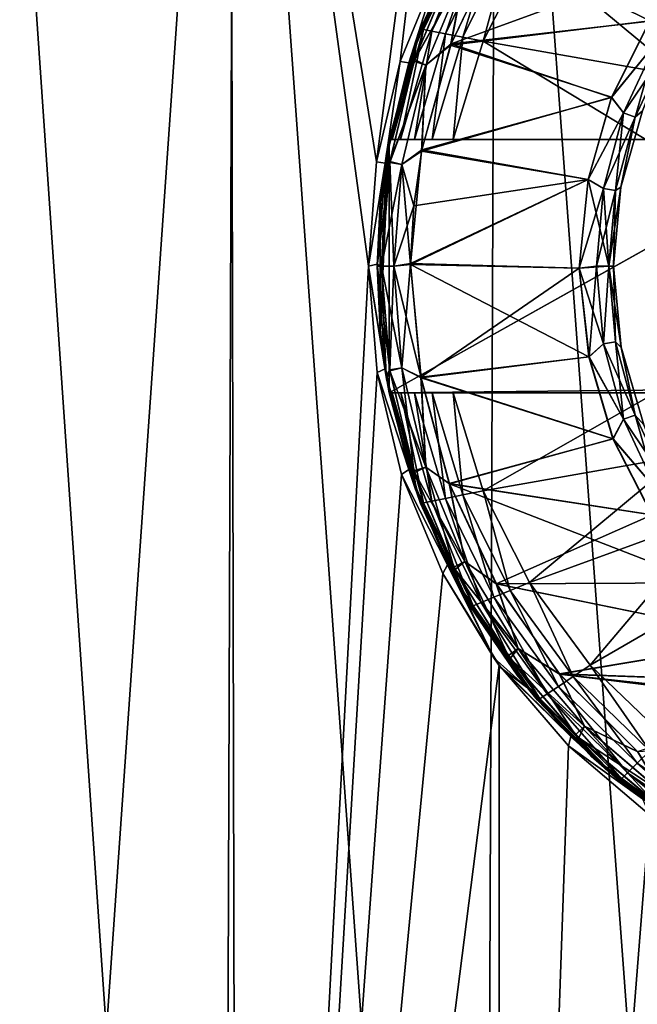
# Model space of a CAD drawing. Header units: metres. Extents: x -106 to 264, y -111 to 81.
# Tile 66 of 256: x -82.57 to -78.91, y 59.23 to 65.06. Entities that reach past the tile are written whole.
import ezdxf

# ---------------------------------------------------------------- set-up
doc = ezdxf.new("R2010")
doc.units = ezdxf.units.M
doc.layers.add('solid_20422013', color=7, linetype='CONTINUOUS')

msp = doc.modelspace()

# ---------------------------------------------------------------- linework, layer by layer
at = {"layer": 'solid_20422013'}
for points in [[(-82.836494, 49.099998, 11.351159), (-81.367577, 49.099998, 12.054324), (-82.777916, 69.599998, 11.383363)], [(-82.748734, 49.099998, -11.39971), (-82.814934, 69.599998, -11.362849), (-81.31881, 69.599998, -12.071612)], [(-81.367577, 49.099998, 12.054324), (-81.295448, 69.599998, 12.081467), (-82.777916, 69.599998, 11.383363)], [(-81.274429, 49.099998, -12.09152), (-82.748734, 49.099998, -11.39971), (-81.31881, 69.599998, -12.071612)], [(-81.367577, 49.099998, 12.054324), (-79.822266, 49.099998, 12.568316), (-81.295448, 69.599998, 12.081467)], [(-80.452576, 64.216606, -12.384554), (-81.31881, 69.599998, -12.071612), (-79.754044, 69.599998, -12.586223)], [(-80.5, 63.599998, -12.369317), (-81.274429, 49.099998, -12.09152), (-81.31881, 69.599998, -12.071612)], [(-80.452576, 64.216606, -12.384554), (-80.5, 63.599998, -12.369317), (-81.31881, 69.599998, -12.071612)], [(-79.822266, 49.099998, 12.568316), (-79.742737, 69.599998, 12.589034), (-81.295448, 69.599998, 12.081467)], [(-80.312241, 64.811119, -12.428468), (-80.452576, 64.216606, -12.384554), (-79.754044, 69.599998, -12.586223)], [(-80.073891, 65.39241, -12.499092), (-80.312241, 64.811119, -12.428468), (-79.754044, 69.599998, -12.586223)], [(-79.822266, 49.099998, 12.568316), (-78.224815, 49.099998, 12.88507), (-79.742737, 69.599998, 12.589034)], [(-78.224815, 49.099998, 12.88507), (-78.148247, 69.599998, 12.89344), (-79.742737, 69.599998, 12.589034)], [(-80.174843, 65.001083, -12.181459), (-80.191895, 65.004425, -12.051724), (-79.896095, 65.61718, -12.051724)], [(-79.896095, 65.61718, -12.051724), (-80.191895, 65.004425, -12.051724), (-79.96006, 65.505386, -10.9)], [(-79.880089, 65.610603, -12.181459), (-80.174843, 65.001083, -12.181459), (-79.896095, 65.61718, -12.051724)], [(-80.124817, 64.991158, -12.302423), (-80.174843, 65.001083, -12.181459), (-79.880089, 65.610603, -12.181459)], [(-79.83313, 65.591202, -12.302423), (-80.124817, 64.991158, -12.302423), (-79.880089, 65.610603, -12.181459)], [(-80.045197, 64.975403, -12.406178), (-80.124817, 64.991158, -12.302423), (-79.83313, 65.591202, -12.302423)], [(-79.7584, 65.560349, -12.406178), (-80.045197, 64.975403, -12.406178), (-79.83313, 65.591202, -12.302423)], [(-79.93737, 65.546013, -8.5), (-80.216805, 64.937111, -8.5), (-80.03215, 65.368164, -8)], [(-79.988266, 65.395424, -8.6), (-80.216805, 64.937111, -8.5), (-79.93737, 65.546013, -8.5)], [(-79.7584, 65.560349, -12.406178), (-79.941483, 64.95462, -12.485606), (-80.045197, 64.975403, -12.406178)], [(-79.7584, 65.560349, -12.406178), (-79.661102, 65.519958, -12.485606), (-79.941483, 64.95462, -12.485606)], [(-79.941483, 64.95462, -12.485606), (-79.661102, 65.519958, -12.485606), (-79.821037, 64.93087, -12.535121)], [(-79.661102, 65.519958, -12.485606), (-79.548096, 65.473396, -12.535121), (-79.821037, 64.93087, -12.535121)], [(-80.191895, 65.004425, -12.051724), (-80.226959, 64.908531, -10.9), (-79.96006, 65.505386, -10.9)], [(-79.995651, 65.381119, -10.800091), (-79.96006, 65.505386, -10.9), (-80.226959, 64.908531, -10.9)], [(-79.732773, 65.49839, -8.7), (-80.014679, 64.907455, -8.7), (-79.930298, 65.347824, -8.673258)], [(-78.834831, 65.051056, -8.7), (-80.014679, 64.907455, -8.7), (-79.732773, 65.49839, -8.7)], [(-79.930374, 65.347862, -10.726795), (-80.011703, 64.915428, -10.7), (-79.728714, 65.505508, -10.7)], [(-79.728714, 65.505508, -10.7), (-80.011703, 64.915428, -10.7), (-78.528366, 65.456467, -10.7)], [(-80.011703, 64.915428, -10.7), (-78.835037, 65.050751, -10.7), (-78.528366, 65.456467, -10.7)], [(-78.64386, 64.724815, -12.789077), (-79.821037, 64.93087, -12.535121), (-79.548096, 65.473396, -12.535121)], [(-78.528015, 65.456848, -8.7), (-78.834831, 65.051056, -8.7), (-79.732773, 65.49839, -8.7)], [(-78.42659, 65.066154, -12.789077), (-78.64386, 64.724815, -12.789077), (-79.548096, 65.473396, -12.535121)], [(-80.26236, 64.802971, -8), (-80.312241, 64.811119, -12.428468), (-80.073891, 65.39241, -12.499092)], [(-80.03215, 65.368164, -8), (-80.26236, 64.802971, -8), (-80.073891, 65.39241, -12.499092)], [(-79.988266, 65.395424, -8.6), (-80.227859, 64.822533, -8.6), (-80.216805, 64.937111, -8.5)], [(-79.930298, 65.347824, -8.673258), (-80.227859, 64.822533, -8.6), (-79.988266, 65.395424, -8.6)], [(-80.216805, 64.937111, -8.5), (-80.26236, 64.802971, -8), (-80.03215, 65.368164, -8)], [(-80.231239, 64.812355, -10.800091), (-79.995651, 65.381119, -10.800091), (-80.226959, 64.908531, -10.9)], [(-80.231239, 64.812355, -10.800091), (-79.930374, 65.347862, -10.726795), (-79.995651, 65.381119, -10.800091)], [(-80.231239, 64.812355, -10.800091), (-80.161568, 64.789719, -10.726795), (-79.930374, 65.347862, -10.726795)], [(-79.930298, 65.347824, -8.673258), (-80.161484, 64.789688, -8.673258), (-80.227859, 64.822533, -8.6)], [(-79.930374, 65.347862, -10.726795), (-80.161568, 64.789719, -10.726795), (-80.011703, 64.915428, -10.7)], [(-80.014679, 64.907455, -8.7), (-80.161484, 64.789688, -8.673258), (-79.930298, 65.347824, -8.673258)], [(-78.834831, 65.051056, -8.7), (-79.061859, 64.599167, -8.7), (-80.014679, 64.907455, -8.7)], [(-80.011703, 64.915428, -10.7), (-79.061966, 64.598892, -10.7), (-78.835037, 65.050751, -10.7)], [(-78.794968, 64.925003, -10.673205), (-78.835037, 65.050751, -10.7), (-79.061966, 64.598892, -10.7)], [(-78.795044, 64.925049, -8.726743), (-79.061859, 64.599167, -8.7), (-78.834831, 65.051056, -8.7)], [(-80.359955, 64.349998, -12.18362), (-80.378143, 64.349998, -12.051724), (-80.191895, 65.004425, -12.051724)], [(-80.191895, 65.004425, -12.051724), (-80.378143, 64.349998, -12.051724), (-80.226959, 64.908531, -10.9)], [(-80.174843, 65.001083, -12.181459), (-80.359955, 64.349998, -12.18362), (-80.191895, 65.004425, -12.051724)], [(-80.31041, 64.349998, -12.300368), (-80.359955, 64.349998, -12.18362), (-80.174843, 65.001083, -12.181459)], [(-80.124817, 64.991158, -12.302423), (-80.31041, 64.349998, -12.300368), (-80.174843, 65.001083, -12.181459)], [(-80.228249, 64.349998, -12.405633), (-80.31041, 64.349998, -12.300368), (-80.124817, 64.991158, -12.302423)], [(-80.045197, 64.975403, -12.406178), (-80.228249, 64.349998, -12.405633), (-80.124817, 64.991158, -12.302423)], [(-80.216805, 64.937111, -8.5), (-80.39003, 64.285698, -8.5), (-80.26236, 64.802971, -8)], [(-80.227859, 64.822533, -8.6), (-80.39003, 64.285698, -8.5), (-80.216805, 64.937111, -8.5)], [(-80.045197, 64.975403, -12.406178), (-80.12352, 64.349998, -12.484157), (-80.228249, 64.349998, -12.405633)], [(-80.045197, 64.975403, -12.406178), (-79.941483, 64.95462, -12.485606), (-80.12352, 64.349998, -12.484157)], [(-80.12352, 64.349998, -12.484157), (-79.941483, 64.95462, -12.485606), (-79.998283, 64.349998, -12.535121)], [(-79.941483, 64.95462, -12.485606), (-79.821037, 64.93087, -12.535121), (-79.998283, 64.349998, -12.535121)], [(-78.857826, 64.349998, -12.779625), (-79.998283, 64.349998, -12.535121), (-79.821037, 64.93087, -12.535121)], [(-78.64386, 64.724815, -12.789077), (-78.857826, 64.349998, -12.779625), (-79.821037, 64.93087, -12.535121)], [(-78.990189, 64.506355, -10.673205), (-78.794968, 64.925003, -10.673205), (-79.061966, 64.598892, -10.7)], [(-78.795044, 64.925049, -8.726743), (-78.990273, 64.506386, -8.726743), (-79.061859, 64.599167, -8.7)], [(-78.921394, 64.481316, -8.8), (-78.990273, 64.506386, -8.726743), (-78.795044, 64.925049, -8.726743)], [(-78.990189, 64.506355, -10.673205), (-78.731522, 64.888374, -10.599909), (-78.794968, 64.925003, -10.673205)], [(-78.921394, 64.481316, -8.8), (-78.795044, 64.925049, -8.726743), (-78.731567, 64.888397, -8.8)], [(-80.378143, 64.349998, -11.5), (-80.393242, 64.267204, -10.9), (-80.226959, 64.908531, -10.9)], [(-80.231239, 64.812355, -10.800091), (-80.226959, 64.908531, -10.9), (-80.393242, 64.267204, -10.9)], [(-80.378143, 64.349998, -12.051724), (-80.378143, 64.349998, -11.5), (-80.226959, 64.908531, -10.9)], [(-80.014679, 64.907455, -8.7), (-80.185989, 64.280586, -8.7), (-80.161484, 64.789688, -8.673258)], [(-79.061859, 64.599167, -8.7), (-80.185989, 64.280586, -8.7), (-80.014679, 64.907455, -8.7)], [(-80.161568, 64.789719, -10.726795), (-80.184677, 64.287689, -10.7), (-80.011703, 64.915428, -10.7)], [(-80.011703, 64.915428, -10.7), (-80.184677, 64.287689, -10.7), (-79.061966, 64.598892, -10.7)], [(-78.990189, 64.506355, -10.673205), (-78.921349, 64.4813, -10.599909), (-78.731522, 64.888374, -10.599909)], [(-78.921394, 64.481316, -8.8), (-78.731567, 64.888397, -8.8), (-78.878754, 64.518715, -8.9)], [(-78.731522, 64.888374, -10.599909), (-78.921349, 64.4813, -10.599909), (-78.878799, 64.5186, -10.5)], [(-80.402817, 64.208702, -8), (-80.452576, 64.216606, -12.384554), (-80.312241, 64.811119, -12.428468)], [(-80.26236, 64.802971, -8), (-80.402817, 64.208702, -8), (-80.312241, 64.811119, -12.428468)], [(-80.374954, 64.21373, -10.800091), (-80.231239, 64.812355, -10.800091), (-80.393242, 64.267204, -10.9)], [(-80.227859, 64.822533, -8.6), (-80.374062, 64.219025, -8.6), (-80.39003, 64.285698, -8.5)], [(-80.374954, 64.21373, -10.800091), (-80.161568, 64.789719, -10.726795), (-80.231239, 64.812355, -10.800091)], [(-80.161484, 64.789688, -8.673258), (-80.374062, 64.219025, -8.6), (-80.227859, 64.822533, -8.6)], [(-80.39003, 64.285698, -8.5), (-80.402817, 64.208702, -8), (-80.26236, 64.802971, -8)], [(-80.374954, 64.21373, -10.800091), (-80.302597, 64.202271, -10.726795), (-80.161568, 64.789719, -10.726795)], [(-80.161484, 64.789688, -8.673258), (-80.302513, 64.202255, -8.673258), (-80.374062, 64.219025, -8.6)], [(-80.161568, 64.789719, -10.726795), (-80.302597, 64.202271, -10.726795), (-80.184677, 64.287689, -10.7)], [(-80.185989, 64.280586, -8.7), (-80.302513, 64.202255, -8.673258), (-80.161484, 64.789688, -8.673258)], [(-79.061859, 64.599167, -8.7), (-79.199516, 64.113426, -8.7), (-80.185989, 64.280586, -8.7)], [(-80.184677, 64.287689, -10.7), (-79.1996, 64.113045, -10.7), (-79.061966, 64.598892, -10.7)], [(-78.990189, 64.506355, -10.673205), (-79.061966, 64.598892, -10.7), (-79.1996, 64.113045, -10.7)], [(-78.990273, 64.506386, -8.726743), (-79.199516, 64.113426, -8.7), (-79.061859, 64.599167, -8.7)], [(-78.878799, 64.5186, -10.5), (-79.006836, 64.067207, -10.5), (-79.006821, 64.067268, -8.9)], [(-78.921349, 64.4813, -10.599909), (-79.006836, 64.067207, -10.5), (-78.878799, 64.5186, -10.5)], [(-78.921394, 64.481316, -8.8), (-78.878754, 64.518715, -8.9), (-79.006821, 64.067268, -8.9)], [(-78.878799, 64.5186, -10.5), (-79.006821, 64.067268, -8.9), (-78.878754, 64.518715, -8.9)], [(-79.109741, 64.060165, -10.673205), (-78.990189, 64.506355, -10.673205), (-79.1996, 64.113045, -10.7)], [(-78.990273, 64.506386, -8.726743), (-79.109833, 64.060181, -8.726743), (-79.199516, 64.113426, -8.7)], [(-79.037651, 64.047455, -8.8), (-79.109833, 64.060181, -8.726743), (-78.990273, 64.506386, -8.726743)], [(-79.109741, 64.060165, -10.673205), (-78.921349, 64.4813, -10.599909), (-78.990189, 64.506355, -10.673205)], [(-79.109741, 64.060165, -10.673205), (-79.037598, 64.047447, -10.599909), (-78.921349, 64.4813, -10.599909)], [(-79.037651, 64.047455, -8.8), (-78.990273, 64.506386, -8.726743), (-78.921394, 64.481316, -8.8)], [(-79.037651, 64.047455, -8.8), (-78.921394, 64.481316, -8.8), (-79.006821, 64.067268, -8.9)], [(-78.921349, 64.4813, -10.599909), (-79.037598, 64.047447, -10.599909), (-79.006836, 64.067207, -10.5)], [(-80.431992, 63.223282, -11.5), (-80.378143, 64.349998, -11.5), (-80.378143, 62.849998, -11.5)], [(-80.431992, 63.223282, -11.5), (-80.431992, 63.976719, -11.5), (-80.378143, 64.349998, -11.5)], [(-80.378143, 64.349998, -11.5), (-80.431992, 63.976719, -11.5), (-80.393242, 64.267204, -10.9)], [(-77.75, 64.321686, -11.5), (-80.378143, 62.849998, -11.5), (-77.700958, 64.349998, -11.5)], [(-77.700958, 64.349998, -11.5), (-80.378143, 64.349998, -11.5), (-77.700958, 64.349998, -12.928216)], [(-78.281036, 64.349998, -12.865979), (-77.700958, 64.349998, -12.928216), (-80.378143, 64.349998, -11.5)], [(-78.281036, 64.349998, -12.865979), (-80.378143, 64.349998, -11.5), (-78.857826, 64.349998, -12.779625)], [(-80.228249, 64.349998, -12.405633), (-80.378143, 64.349998, -11.5), (-80.31041, 64.349998, -12.300368)], [(-80.31041, 64.349998, -12.300368), (-80.378143, 64.349998, -11.5), (-80.359955, 64.349998, -12.18362)], [(-80.228249, 64.349998, -12.405633), (-80.12352, 64.349998, -12.484157), (-80.378143, 64.349998, -11.5)], [(-78.857826, 64.349998, -12.779625), (-80.378143, 64.349998, -11.5), (-79.998283, 64.349998, -12.535121)], [(-80.12352, 64.349998, -12.484157), (-79.998283, 64.349998, -12.535121), (-80.378143, 64.349998, -11.5)], [(-77.700958, 64.349998, -11.5), (-80.378143, 62.849998, -11.5), (-80.378143, 64.349998, -11.5)], [(-80.359955, 64.349998, -12.18362), (-80.378143, 64.349998, -11.5), (-80.378143, 64.349998, -12.051724)], [(-80.39003, 64.285698, -8.5), (-80.449982, 63.610729, -8.5), (-80.402817, 64.208702, -8)], [(-80.423203, 63.599998, -8.6), (-80.449982, 63.610729, -8.5), (-80.39003, 64.285698, -8.5)], [(-80.374062, 64.219025, -8.6), (-80.423203, 63.599998, -8.6), (-80.39003, 64.285698, -8.5)], [(-77.75, 64.321686, -11.5), (-77.75, 62.878311, -11.5), (-80.378143, 62.849998, -11.5)], [(-80.302597, 64.202271, -10.726795), (-80.231796, 63.956985, -10.7), (-80.184677, 64.287689, -10.7)], [(-80.184677, 64.287689, -10.7), (-80.231796, 63.956985, -10.7), (-79.1996, 64.113045, -10.7)], [(-80.431992, 63.976719, -11.5), (-80.449997, 63.600002, -11.5), (-80.393242, 64.267204, -10.9)], [(-80.374954, 64.21373, -10.800091), (-80.393242, 64.267204, -10.9), (-80.449997, 63.599998, -10.9)], [(-80.449997, 63.600002, -11.5), (-80.449997, 63.599998, -10.9), (-80.393242, 64.267204, -10.9)], [(-80.185989, 64.280586, -8.7), (-80.251808, 63.610191, -8.7), (-80.302513, 64.202255, -8.673258)], [(-79.199516, 64.113426, -8.7), (-80.251808, 63.610191, -8.7), (-80.185989, 64.280586, -8.7)], [(-80.5, 63.599998, -8), (-80.5, 63.599998, -12.369317), (-80.452576, 64.216606, -12.384554)], [(-80.402817, 64.208702, -8), (-80.5, 63.599998, -8), (-80.452576, 64.216606, -12.384554)], [(-80.449982, 63.610729, -8.5), (-80.5, 63.599998, -8), (-80.402817, 64.208702, -8)], [(-80.374954, 64.21373, -10.800091), (-80.449997, 63.599998, -10.9), (-80.423256, 63.599998, -10.800091)], [(-80.374954, 64.21373, -10.800091), (-80.423256, 63.599998, -10.800091), (-80.302597, 64.202271, -10.726795)], [(-80.302597, 64.202271, -10.726795), (-80.423256, 63.599998, -10.800091), (-80.349998, 63.599998, -10.726795)], [(-80.374062, 64.219025, -8.6), (-80.349907, 63.599998, -8.673258), (-80.423203, 63.599998, -8.6)], [(-80.302513, 64.202255, -8.673258), (-80.349907, 63.599998, -8.673258), (-80.374062, 64.219025, -8.6)], [(-80.302597, 64.202271, -10.726795), (-80.349998, 63.599998, -10.726795), (-80.231796, 63.956985, -10.7)], [(-80.302513, 64.202255, -8.673258), (-80.251808, 63.610191, -8.7), (-80.349907, 63.599998, -8.673258)], [(-80.231796, 63.956985, -10.7), (-80.252663, 63.615059, -10.7), (-79.1996, 64.113045, -10.7)], [(-80.252663, 63.615059, -10.7), (-79.252525, 63.587372, -10.7), (-79.1996, 64.113045, -10.7)], [(-79.199516, 64.113426, -8.7), (-79.252411, 63.587955, -8.7), (-80.251808, 63.610191, -8.7)], [(-79.109741, 64.060165, -10.673205), (-79.1996, 64.113045, -10.7), (-79.252525, 63.587372, -10.7)], [(-79.076797, 63.599998, -8.8), (-79.252411, 63.587955, -8.7), (-79.199516, 64.113426, -8.7)], [(-79.109833, 64.060181, -8.726743), (-79.076797, 63.599998, -8.8), (-79.199516, 64.113426, -8.7)], [(-79.109741, 64.060165, -10.673205), (-79.252525, 63.587372, -10.7), (-79.150002, 63.599998, -10.673205)], [(-79.109741, 64.060165, -10.673205), (-79.150002, 63.599998, -10.673205), (-79.037598, 64.047447, -10.599909)], [(-79.037651, 64.047455, -8.8), (-79.076797, 63.599998, -8.8), (-79.109833, 64.060181, -8.726743)], [(-79.076744, 63.599998, -10.599909), (-79.050003, 63.599998, -10.5), (-79.006836, 64.067207, -10.5)], [(-79.037598, 64.047447, -10.599909), (-79.076744, 63.599998, -10.599909), (-79.006836, 64.067207, -10.5)], [(-79.037651, 64.047455, -8.8), (-79.006821, 64.067268, -8.9), (-79.050003, 63.599998, -8.9)], [(-79.050003, 63.599998, -10.5), (-79.050003, 63.599998, -8.9), (-79.006821, 64.067268, -8.9)], [(-79.006836, 64.067207, -10.5), (-79.050003, 63.599998, -10.5), (-79.006821, 64.067268, -8.9)], [(-79.037598, 64.047447, -10.599909), (-79.150002, 63.599998, -10.673205), (-79.076744, 63.599998, -10.599909)], [(-79.037651, 64.047455, -8.8), (-79.050003, 63.599998, -8.9), (-79.076797, 63.599998, -8.8)], [(-80.431992, 63.223282, -11.5), (-80.449997, 63.600002, -11.5), (-80.431992, 63.976719, -11.5)], [(-80.349998, 63.599998, -10.726795), (-80.252663, 63.615059, -10.7), (-80.231796, 63.956985, -10.7)], [(-80.5, 63.599998, -12.369317), (-80.449707, 62.969997, -12.385468), (-81.274429, 49.099998, -12.09152)], [(-80.393181, 62.932419, -8.5), (-80.5, 63.599998, -8), (-80.449982, 63.610729, -8.5)], [(-80.402817, 62.991302, -8), (-80.449707, 62.969997, -12.385468), (-80.5, 63.599998, -12.369317)], [(-80.5, 63.599998, -8), (-80.402817, 62.991302, -8), (-80.5, 63.599998, -12.369317)], [(-80.393181, 62.932419, -8.5), (-80.402817, 62.991302, -8), (-80.5, 63.599998, -8)], [(-80.431992, 63.223282, -11.5), (-80.449997, 63.599998, -10.9), (-80.449997, 63.600002, -11.5)], [(-80.431992, 63.223282, -11.5), (-80.3964, 62.951496, -10.9), (-80.449997, 63.599998, -10.9)], [(-80.423256, 63.599998, -10.800091), (-80.449997, 63.599998, -10.9), (-80.3964, 62.951496, -10.9)], [(-80.374062, 62.980976, -8.6), (-80.393181, 62.932419, -8.5), (-80.449982, 63.610729, -8.5)], [(-80.374062, 62.980976, -8.6), (-80.449982, 63.610729, -8.5), (-80.423203, 63.599998, -8.6)], [(-80.374954, 62.986267, -10.800091), (-80.423256, 63.599998, -10.800091), (-80.3964, 62.951496, -10.9)], [(-80.423256, 63.599998, -10.800091), (-80.374954, 62.986267, -10.800091), (-80.349998, 63.599998, -10.726795)], [(-80.423203, 63.599998, -8.6), (-80.349907, 63.599998, -8.673258), (-80.302513, 62.997742, -8.673258)], [(-80.374062, 62.980976, -8.6), (-80.423203, 63.599998, -8.6), (-80.302513, 62.997742, -8.673258)], [(-80.374954, 62.986267, -10.800091), (-80.302597, 62.997726, -10.726795), (-80.349998, 63.599998, -10.726795)], [(-80.349998, 63.599998, -10.726795), (-80.302597, 62.997726, -10.726795), (-80.252663, 63.615059, -10.7)], [(-80.251808, 63.610191, -8.7), (-80.189644, 62.939514, -8.7), (-80.349907, 63.599998, -8.673258)], [(-80.189644, 62.939514, -8.7), (-80.302513, 62.997742, -8.673258), (-80.349907, 63.599998, -8.673258)], [(-80.302597, 62.997726, -10.726795), (-80.190063, 62.941841, -10.7), (-80.252663, 63.615059, -10.7)], [(-80.252663, 63.615059, -10.7), (-80.190063, 62.941841, -10.7), (-79.252525, 63.587372, -10.7)], [(-79.194939, 63.063042, -8.7), (-80.189644, 62.939514, -8.7), (-80.251808, 63.610191, -8.7)], [(-79.252411, 63.587955, -8.7), (-79.194939, 63.063042, -8.7), (-80.251808, 63.610191, -8.7)], [(-80.190063, 62.941841, -10.7), (-79.194756, 63.062134, -10.7), (-79.252525, 63.587372, -10.7)], [(-79.150002, 63.599998, -10.673205), (-79.252525, 63.587372, -10.7), (-79.194756, 63.062134, -10.7)], [(-79.076797, 63.599998, -8.8), (-79.109833, 63.139816, -8.726743), (-79.252411, 63.587955, -8.7)], [(-79.109833, 63.139816, -8.726743), (-79.194939, 63.063042, -8.7), (-79.252411, 63.587955, -8.7)], [(-79.109741, 63.139832, -10.673205), (-79.150002, 63.599998, -10.673205), (-79.194756, 63.062134, -10.7)], [(-79.150002, 63.599998, -10.673205), (-79.109741, 63.139832, -10.673205), (-79.076744, 63.599998, -10.599909)], [(-79.037651, 63.152546, -8.8), (-79.109833, 63.139816, -8.726743), (-79.076797, 63.599998, -8.8)], [(-79.109741, 63.139832, -10.673205), (-79.037598, 63.152554, -10.599909), (-79.076744, 63.599998, -10.599909)], [(-79.076797, 63.599998, -8.8), (-79.050003, 63.599998, -8.9), (-79.004356, 63.119678, -8.9)], [(-79.037651, 63.152546, -8.8), (-79.076797, 63.599998, -8.8), (-79.004356, 63.119678, -8.9)], [(-79.076744, 63.599998, -10.599909), (-79.037598, 63.152554, -10.599909), (-79.050003, 63.599998, -10.5)], [(-79.004242, 63.11911, -10.5), (-79.004356, 63.119678, -8.9), (-79.050003, 63.599998, -8.9)], [(-79.004242, 63.11911, -10.5), (-79.050003, 63.599998, -8.9), (-79.050003, 63.599998, -10.5)], [(-79.037598, 63.152554, -10.599909), (-79.004242, 63.11911, -10.5), (-79.050003, 63.599998, -10.5)], [(-80.431992, 63.223282, -11.5), (-80.378143, 62.849998, -11.5), (-80.3964, 62.951496, -10.9)], [(-79.109833, 63.139816, -8.726743), (-78.990273, 62.693615, -8.726743), (-79.194939, 63.063042, -8.7)], [(-78.990189, 62.693645, -10.673205), (-79.109741, 63.139832, -10.673205), (-79.194756, 63.062134, -10.7)], [(-78.921394, 62.718685, -8.8), (-79.109833, 63.139816, -8.726743), (-79.037651, 63.152546, -8.8)], [(-78.921394, 62.718685, -8.8), (-78.990273, 62.693615, -8.726743), (-79.109833, 63.139816, -8.726743)], [(-78.990189, 62.693645, -10.673205), (-79.037598, 63.152554, -10.599909), (-79.109741, 63.139832, -10.673205)], [(-78.921394, 62.718685, -8.8), (-79.037651, 63.152546, -8.8), (-79.004356, 63.119678, -8.9)], [(-79.037598, 63.152554, -10.599909), (-78.921349, 62.7187, -10.599909), (-79.004242, 63.11911, -10.5)], [(-78.990189, 62.693645, -10.673205), (-78.921349, 62.7187, -10.599909), (-79.037598, 63.152554, -10.599909)], [(-78.921394, 62.718685, -8.8), (-79.004356, 63.119678, -8.9), (-78.870872, 62.661144, -8.9)], [(-79.004242, 63.11911, -10.5), (-78.870872, 62.661144, -8.9), (-79.004356, 63.119678, -8.9)], [(-79.004242, 63.11911, -10.5), (-78.870537, 62.660294, -10.5), (-78.870872, 62.661144, -8.9)], [(-78.921349, 62.7187, -10.599909), (-78.870537, 62.660294, -10.5), (-79.004242, 63.11911, -10.5)], [(-80.190063, 62.941841, -10.7), (-79.052643, 62.577518, -10.7), (-79.194756, 63.062134, -10.7)], [(-79.194939, 63.063042, -8.7), (-79.05307, 62.578579, -8.7), (-80.189644, 62.939514, -8.7)], [(-78.990273, 62.693615, -8.726743), (-79.05307, 62.578579, -8.7), (-79.194939, 63.063042, -8.7)], [(-78.990189, 62.693645, -10.673205), (-79.194756, 63.062134, -10.7), (-79.052643, 62.577518, -10.7)], [(-80.449707, 62.969997, -12.385468), (-80.30497, 62.366219, -12.430696), (-81.274429, 49.099998, -12.09152)], [(-80.402817, 62.991302, -8), (-80.26236, 62.39703, -8), (-80.449707, 62.969997, -12.385468)], [(-80.26236, 62.39703, -8), (-80.30497, 62.366219, -12.430696), (-80.449707, 62.969997, -12.385468)], [(-80.393181, 62.932419, -8.5), (-80.26236, 62.39703, -8), (-80.402817, 62.991302, -8)], [(-80.231239, 62.387646, -10.800091), (-80.374954, 62.986267, -10.800091), (-80.3964, 62.951496, -10.9)], [(-80.378143, 62.849998, -11.5), (-80.237061, 62.320595, -10.9), (-80.3964, 62.951496, -10.9)], [(-80.231239, 62.387646, -10.800091), (-80.3964, 62.951496, -10.9), (-80.237061, 62.320595, -10.9)], [(-80.227859, 62.377464, -8.6), (-80.393181, 62.932419, -8.5), (-80.374062, 62.980976, -8.6)], [(-80.231239, 62.387646, -10.800091), (-80.302597, 62.997726, -10.726795), (-80.374954, 62.986267, -10.800091)], [(-80.374062, 62.980976, -8.6), (-80.302513, 62.997742, -8.673258), (-80.161484, 62.410313, -8.673258)], [(-80.227859, 62.377464, -8.6), (-80.374062, 62.980976, -8.6), (-80.161484, 62.410313, -8.673258)], [(-80.231239, 62.387646, -10.800091), (-80.161568, 62.410286, -10.726795), (-80.302597, 62.997726, -10.726795)], [(-80.302597, 62.997726, -10.726795), (-80.161568, 62.410286, -10.726795), (-80.190063, 62.941841, -10.7)], [(-80.189644, 62.939514, -8.7), (-80.161484, 62.410313, -8.673258), (-80.302513, 62.997742, -8.673258)], [(-80.393181, 62.932419, -8.5), (-80.22197, 62.277325, -8.5), (-80.26236, 62.39703, -8)], [(-80.227859, 62.377464, -8.6), (-80.22197, 62.277325, -8.5), (-80.393181, 62.932419, -8.5)], [(-80.161568, 62.410286, -10.726795), (-80.02211, 62.312691, -10.7), (-80.190063, 62.941841, -10.7)], [(-80.190063, 62.941841, -10.7), (-80.02211, 62.312691, -10.7), (-79.052643, 62.577518, -10.7)], [(-80.189644, 62.939514, -8.7), (-80.021767, 62.311768, -8.7), (-80.161484, 62.410313, -8.673258)], [(-79.05307, 62.578579, -8.7), (-80.021767, 62.311768, -8.7), (-80.189644, 62.939514, -8.7)], [(-77.75, 62.878311, -11.5), (-77.700958, 62.849998, -11.5), (-80.378143, 62.849998, -11.5)], [(-80.35981, 62.849998, -12.183582), (-80.378143, 62.849998, -12.051724), (-77.700958, 62.849998, -11.5)], [(-80.35981, 62.849998, -12.183582), (-80.191895, 62.195572, -12.051724), (-80.378143, 62.849998, -12.051724)], [(-80.378143, 62.849998, -11.5), (-80.378143, 62.849998, -12.051724), (-80.191895, 62.195572, -12.051724)], [(-77.700958, 62.849998, -11.5), (-80.378143, 62.849998, -12.051724), (-80.378143, 62.849998, -11.5)], [(-80.378143, 62.849998, -11.5), (-80.191895, 62.195572, -12.051724), (-80.237061, 62.320595, -10.9)], [(-80.174843, 62.198906, -12.181459), (-80.35981, 62.849998, -12.183582), (-80.309685, 62.849998, -12.30177)], [(-80.309685, 62.849998, -12.30177), (-80.35981, 62.849998, -12.183582), (-77.700958, 62.849998, -11.5)], [(-80.174843, 62.198906, -12.181459), (-80.191895, 62.195572, -12.051724), (-80.35981, 62.849998, -12.183582)], [(-80.124832, 62.20887, -12.302423), (-80.174843, 62.198906, -12.181459), (-80.309685, 62.849998, -12.30177)], [(-80.227394, 62.849998, -12.406576), (-80.309685, 62.849998, -12.30177), (-77.700958, 62.849998, -11.5)], [(-80.124832, 62.20887, -12.302423), (-80.309685, 62.849998, -12.30177), (-80.227394, 62.849998, -12.406576)], [(-80.045204, 62.224613, -12.406178), (-80.124832, 62.20887, -12.302423), (-80.227394, 62.849998, -12.406576)], [(-80.045204, 62.224613, -12.406178), (-80.227394, 62.849998, -12.406576), (-80.123459, 62.849998, -12.484083)], [(-80.123459, 62.849998, -12.484083), (-80.227394, 62.849998, -12.406576), (-77.700958, 62.849998, -11.5)], [(-80.045204, 62.224613, -12.406178), (-80.123459, 62.849998, -12.484083), (-79.941475, 62.245358, -12.485606)], [(-79.941475, 62.245358, -12.485606), (-80.123459, 62.849998, -12.484083), (-79.998283, 62.849998, -12.535121)], [(-79.998283, 62.849998, -12.535121), (-80.123459, 62.849998, -12.484083), (-77.700958, 62.849998, -11.5)], [(-79.941475, 62.245358, -12.485606), (-79.998283, 62.849998, -12.535121), (-79.821037, 62.269127, -12.535121)], [(-79.821037, 62.269127, -12.535121), (-79.998283, 62.849998, -12.535121), (-78.801323, 62.849998, -12.789224)], [(-78.801323, 62.849998, -12.789224), (-79.998283, 62.849998, -12.535121), (-77.700958, 62.849998, -11.5)], [(-78.645103, 62.477554, -12.789077), (-79.821037, 62.269127, -12.535121), (-78.801323, 62.849998, -12.789224)], [(-78.731567, 62.311604, -8.8), (-78.990273, 62.693615, -8.726743), (-78.921394, 62.718685, -8.8)], [(-78.794968, 62.275002, -10.673205), (-78.921349, 62.7187, -10.599909), (-78.990189, 62.693645, -10.673205)], [(-78.731567, 62.311604, -8.8), (-78.921394, 62.718685, -8.8), (-78.870872, 62.661144, -8.9)], [(-78.921349, 62.7187, -10.599909), (-78.731522, 62.31163, -10.599909), (-78.870537, 62.660294, -10.5)], [(-78.794968, 62.275002, -10.673205), (-78.731522, 62.31163, -10.599909), (-78.921349, 62.7187, -10.599909)], [(-78.990273, 62.693615, -8.726743), (-78.795044, 62.274956, -8.726743), (-79.05307, 62.578579, -8.7)], [(-78.794968, 62.275002, -10.673205), (-78.990189, 62.693645, -10.673205), (-79.052643, 62.577518, -10.7)], [(-78.731567, 62.311604, -8.8), (-78.795044, 62.274956, -8.726743), (-78.990273, 62.693615, -8.726743)], [(-80.02211, 62.312691, -10.7), (-78.821518, 62.127724, -10.7), (-79.052643, 62.577518, -10.7)], [(-79.05307, 62.578579, -8.7), (-78.822144, 62.128738, -8.7), (-80.021767, 62.311768, -8.7)], [(-78.795044, 62.274956, -8.726743), (-78.822144, 62.128738, -8.7), (-79.05307, 62.578579, -8.7)], [(-78.794968, 62.275002, -10.673205), (-79.052643, 62.577518, -10.7), (-78.821518, 62.127724, -10.7)], [(-78.645103, 62.477554, -12.789077), (-79.548096, 61.726604, -12.535121), (-79.821037, 62.269127, -12.535121)], [(-78.645103, 62.477554, -12.789077), (-78.427956, 62.135647, -12.789077), (-79.548096, 61.726604, -12.535121)], [(-80.30497, 62.366219, -12.430696), (-80.059875, 61.779945, -12.503091), (-81.274429, 49.099998, -12.09152)], [(-80.26236, 62.39703, -8), (-80.03215, 61.831841, -8), (-80.30497, 62.366219, -12.430696)], [(-80.03215, 61.831841, -8), (-80.059875, 61.779945, -12.503091), (-80.30497, 62.366219, -12.430696)], [(-80.22197, 62.277325, -8.5), (-80.03215, 61.831841, -8), (-80.26236, 62.39703, -8)], [(-79.995651, 61.818878, -10.800091), (-80.231239, 62.387646, -10.800091), (-80.237061, 62.320595, -10.9)], [(-79.995651, 61.818878, -10.800091), (-80.161568, 62.410286, -10.726795), (-80.231239, 62.387646, -10.800091)], [(-80.227859, 62.377464, -8.6), (-80.161484, 62.410313, -8.673258), (-79.930298, 61.852177, -8.673258)], [(-79.988266, 61.804577, -8.6), (-80.22197, 62.277325, -8.5), (-80.227859, 62.377464, -8.6)], [(-79.988266, 61.804577, -8.6), (-80.227859, 62.377464, -8.6), (-79.930298, 61.852177, -8.673258)], [(-79.995651, 61.818878, -10.800091), (-79.930374, 61.852135, -10.726795), (-80.161568, 62.410286, -10.726795)], [(-80.161568, 62.410286, -10.726795), (-79.930374, 61.852135, -10.726795), (-80.02211, 62.312691, -10.7)], [(-80.021767, 62.311768, -8.7), (-79.930298, 61.852177, -8.673258), (-80.161484, 62.410313, -8.673258)], [(-80.191895, 62.195572, -12.051724), (-79.976303, 61.724411, -10.9), (-80.237061, 62.320595, -10.9)], [(-79.995651, 61.818878, -10.800091), (-80.237061, 62.320595, -10.9), (-79.976303, 61.724411, -10.9)], [(-79.930374, 61.852135, -10.726795), (-79.743813, 61.720322, -10.7), (-80.02211, 62.312691, -10.7)], [(-80.02211, 62.312691, -10.7), (-79.743813, 61.720322, -10.7), (-78.821518, 62.127724, -10.7)], [(-80.021767, 62.311768, -8.7), (-79.743126, 61.719349, -8.7), (-79.930298, 61.852177, -8.673258)], [(-78.511856, 61.725651, -8.7), (-79.743126, 61.719349, -8.7), (-80.021767, 62.311768, -8.7)], [(-78.822144, 62.128738, -8.7), (-78.511856, 61.725651, -8.7), (-80.021767, 62.311768, -8.7)], [(-80.22197, 62.277325, -8.5), (-79.943398, 61.664665, -8.5), (-80.03215, 61.831841, -8)], [(-79.988266, 61.804577, -8.6), (-79.943398, 61.664665, -8.5), (-80.22197, 62.277325, -8.5)], [(-80.045204, 62.224613, -12.406178), (-79.941475, 62.245358, -12.485606), (-79.758408, 61.639664, -12.406178)], [(-79.661095, 61.680027, -12.485606), (-79.941475, 62.245358, -12.485606), (-79.821037, 62.269127, -12.535121)], [(-79.758408, 61.639664, -12.406178), (-79.941475, 62.245358, -12.485606), (-79.661095, 61.680027, -12.485606)], [(-79.661095, 61.680027, -12.485606), (-79.821037, 62.269127, -12.535121), (-79.548096, 61.726604, -12.535121)], [(-80.174843, 62.198906, -12.181459), (-79.896095, 61.582821, -12.051724), (-80.191895, 62.195572, -12.051724)], [(-80.191895, 62.195572, -12.051724), (-79.896095, 61.582821, -12.051724), (-79.976303, 61.724411, -10.9)], [(-80.124832, 62.20887, -12.302423), (-79.880081, 61.589394, -12.181459), (-80.174843, 62.198906, -12.181459)], [(-80.174843, 62.198906, -12.181459), (-79.880081, 61.589394, -12.181459), (-79.896095, 61.582821, -12.051724)], [(-80.045204, 62.224613, -12.406178), (-79.833153, 61.608829, -12.302423), (-80.124832, 62.20887, -12.302423)], [(-80.124832, 62.20887, -12.302423), (-79.833153, 61.608829, -12.302423), (-79.880081, 61.589394, -12.181459)], [(-80.045204, 62.224613, -12.406178), (-79.758408, 61.639664, -12.406178), (-79.833153, 61.608829, -12.302423)], [(-79.743813, 61.720322, -10.7), (-78.511078, 61.724823, -10.7), (-78.821518, 62.127724, -10.7)], [(-78.427956, 62.135647, -12.789077), (-79.187325, 61.23806, -12.535121), (-79.548096, 61.726604, -12.535121)], [(-78.427956, 62.135647, -12.789077), (-78.156853, 61.834724, -12.789077), (-79.187325, 61.23806, -12.535121)], [(-79.673981, 61.293968, -10.800091), (-79.930374, 61.852135, -10.726795), (-79.995651, 61.818878, -10.800091)], [(-79.988266, 61.804577, -8.6), (-79.930298, 61.852177, -8.673258), (-79.614639, 61.337082, -8.673258)], [(-79.673981, 61.293968, -10.800091), (-79.614716, 61.337029, -10.726795), (-79.930374, 61.852135, -10.726795)], [(-79.930374, 61.852135, -10.726795), (-79.614716, 61.337029, -10.726795), (-79.743813, 61.720322, -10.7)], [(-79.743126, 61.719349, -8.7), (-79.614639, 61.337082, -8.673258), (-79.930298, 61.852177, -8.673258)], [(-78.156853, 61.834724, -12.789077), (-78.74913, 60.81757, -12.535121), (-79.187325, 61.23806, -12.535121)], [(-80.059875, 61.779945, -12.503091), (-79.727661, 61.237335, -12.592942), (-81.274429, 49.099998, -12.09152)], [(-80.03215, 61.831841, -8), (-79.758873, 61.280571, -8), (-80.059875, 61.779945, -12.503091)], [(-79.718094, 61.224316, -8), (-79.727661, 61.237335, -12.592942), (-80.059875, 61.779945, -12.503091)], [(-79.758873, 61.280571, -8), (-79.718094, 61.224316, -8), (-80.059875, 61.779945, -12.503091)], [(-79.943398, 61.664665, -8.5), (-79.758873, 61.280571, -8), (-80.03215, 61.831841, -8)], [(-79.673981, 61.293968, -10.800091), (-79.995651, 61.818878, -10.800091), (-79.976303, 61.724411, -10.9)], [(-79.661278, 61.276672, -8.6), (-79.943398, 61.664665, -8.5), (-79.988266, 61.804577, -8.6)], [(-79.661278, 61.276672, -8.6), (-79.988266, 61.804577, -8.6), (-79.614639, 61.337082, -8.673258)], [(-79.896095, 61.582821, -12.051724), (-79.621201, 61.179131, -10.9), (-79.976303, 61.724411, -10.9)], [(-79.673981, 61.293968, -10.800091), (-79.976303, 61.724411, -10.9), (-79.621201, 61.179131, -10.9)], [(-79.743813, 61.720322, -10.7), (-78.137024, 61.391781, -10.7), (-78.511078, 61.724823, -10.7)], [(-79.614716, 61.337029, -10.726795), (-79.370132, 61.186588, -10.7), (-79.743813, 61.720322, -10.7)], [(-79.743813, 61.720322, -10.7), (-79.370132, 61.186588, -10.7), (-78.137024, 61.391781, -10.7)], [(-78.511856, 61.725651, -8.7), (-78.137909, 61.392441, -8.7), (-79.743126, 61.719349, -8.7)], [(-79.743126, 61.719349, -8.7), (-79.368866, 61.185074, -8.7), (-79.614639, 61.337082, -8.673258)], [(-78.137909, 61.392441, -8.7), (-79.368866, 61.185074, -8.7), (-79.743126, 61.719349, -8.7)], [(-79.288689, 61.170589, -12.485606), (-79.661095, 61.680027, -12.485606), (-79.548096, 61.726604, -12.535121)], [(-79.288689, 61.170589, -12.485606), (-79.548096, 61.726604, -12.535121), (-79.187325, 61.23806, -12.535121)], [(-79.943398, 61.664665, -8.5), (-79.565155, 61.108551, -8.5), (-79.758873, 61.280571, -8)], [(-79.661278, 61.276672, -8.6), (-79.565155, 61.108551, -8.5), (-79.943398, 61.664665, -8.5)], [(-79.758408, 61.639664, -12.406178), (-79.661095, 61.680027, -12.485606), (-79.375977, 61.112251, -12.406178)], [(-79.375977, 61.112251, -12.406178), (-79.661095, 61.680027, -12.485606), (-79.288689, 61.170589, -12.485606)], [(-79.833153, 61.608829, -12.302423), (-79.485153, 61.039463, -12.181459), (-79.880081, 61.589394, -12.181459)], [(-79.758408, 61.639664, -12.406178), (-79.443047, 61.067585, -12.302423), (-79.833153, 61.608829, -12.302423)], [(-79.833153, 61.608829, -12.302423), (-79.443047, 61.067585, -12.302423), (-79.485153, 61.039463, -12.181459)], [(-79.758408, 61.639664, -12.406178), (-79.375977, 61.112251, -12.406178), (-79.443047, 61.067585, -12.302423)], [(-79.880081, 61.589394, -12.181459), (-79.499535, 61.029919, -12.051724), (-79.896095, 61.582821, -12.051724)], [(-79.896095, 61.582821, -12.051724), (-79.499535, 61.029919, -12.051724), (-79.621201, 61.179131, -10.9)], [(-79.880081, 61.589394, -12.181459), (-79.485153, 61.039463, -12.181459), (-79.499535, 61.029919, -12.051724)], [(-79.370132, 61.186588, -10.7), (-77.702644, 61.12756, -10.7), (-78.137024, 61.391781, -10.7)], [(-78.137909, 61.392441, -8.7), (-77.703598, 61.128025, -8.7), (-79.368866, 61.185074, -8.7)], [(-79.274162, 60.825836, -10.800091), (-79.614716, 61.337029, -10.726795), (-79.673981, 61.293968, -10.800091)], [(-79.661278, 61.276672, -8.6), (-79.614639, 61.337082, -8.673258), (-79.222298, 60.877705, -8.673258)], [(-79.274162, 60.825836, -10.800091), (-79.222359, 60.87764, -10.726795), (-79.614716, 61.337029, -10.726795)], [(-79.614716, 61.337029, -10.726795), (-79.222359, 60.87764, -10.726795), (-79.370132, 61.186588, -10.7)], [(-79.368866, 61.185074, -8.7), (-79.222298, 60.877705, -8.673258), (-79.614639, 61.337082, -8.673258)], [(-79.565155, 61.108551, -8.5), (-79.718094, 61.224316, -8), (-79.758873, 61.280571, -8)], [(-79.274162, 60.825836, -10.800091), (-79.673981, 61.293968, -10.800091), (-79.621201, 61.179131, -10.9)], [(-79.255096, 60.806976, -8.6), (-79.565155, 61.108551, -8.5), (-79.661278, 61.276672, -8.6)], [(-79.255096, 60.806976, -8.6), (-79.661278, 61.276672, -8.6), (-79.222298, 60.877705, -8.673258)], [(-79.727661, 61.237335, -12.592942), (-79.725197, 49.099998, -12.593575), (-81.274429, 49.099998, -12.09152)], [(-79.727661, 61.237335, -12.592942), (-79.316002, 60.7598, -12.691341), (-79.725197, 49.099998, -12.593575)], [(-79.301826, 60.815712, -8.14742), (-79.316002, 60.7598, -12.691341), (-79.727661, 61.237335, -12.592942)], [(-79.301826, 60.815712, -8.14742), (-79.727661, 61.237335, -12.592942), (-79.718094, 61.224316, -8)], [(-79.565155, 61.108551, -8.5), (-79.301826, 60.815712, -8.14742), (-79.718094, 61.224316, -8)], [(-78.835098, 60.731876, -12.485606), (-79.288689, 61.170589, -12.485606), (-79.187325, 61.23806, -12.535121)], [(-78.835098, 60.731876, -12.485606), (-79.187325, 61.23806, -12.535121), (-78.74913, 60.81757, -12.535121)], [(-79.499535, 61.029919, -12.051724), (-79.181396, 60.699547, -10.9), (-79.621201, 61.179131, -10.9)], [(-79.274162, 60.825836, -10.800091), (-79.621201, 61.179131, -10.9), (-79.181396, 60.699547, -10.9)], [(-79.375977, 61.112251, -12.406178), (-79.288689, 61.170589, -12.485606), (-78.909142, 60.65786, -12.406178)], [(-79.222359, 60.87764, -10.726795), (-78.908501, 60.727348, -10.7), (-79.370132, 61.186588, -10.7)], [(-79.370132, 61.186588, -10.7), (-78.908501, 60.727348, -10.7), (-77.702644, 61.12756, -10.7)], [(-79.368866, 61.185074, -8.7), (-78.906601, 60.725758, -8.7), (-79.222298, 60.877705, -8.673258)], [(-76.73719, 60.86105, -8.7), (-78.906601, 60.725758, -8.7), (-79.368866, 61.185074, -8.7)], [(-77.237099, 60.951664, -8.7), (-76.73719, 60.86105, -8.7), (-79.368866, 61.185074, -8.7)], [(-77.703598, 61.128025, -8.7), (-77.237099, 60.951664, -8.7), (-79.368866, 61.185074, -8.7)], [(-78.909142, 60.65786, -12.406178), (-79.288689, 61.170589, -12.485606), (-78.835098, 60.731876, -12.485606)], [(-79.565155, 61.108551, -8.5), (-79.097755, 60.624405, -8.5), (-79.301826, 60.815712, -8.14742)], [(-79.255096, 60.806976, -8.6), (-79.097755, 60.624405, -8.5), (-79.565155, 61.108551, -8.5)], [(-79.375977, 61.112251, -12.406178), (-78.966042, 60.60112, -12.302423), (-79.443047, 61.067585, -12.302423)], [(-79.375977, 61.112251, -12.406178), (-78.909142, 60.65786, -12.406178), (-78.966042, 60.60112, -12.302423)], [(-79.485153, 61.039463, -12.181459), (-79.013962, 60.55328, -12.051724), (-79.499535, 61.029919, -12.051724)], [(-79.499535, 61.029919, -12.051724), (-79.013962, 60.55328, -12.051724), (-79.181396, 60.699547, -10.9)], [(-79.443047, 61.067585, -12.302423), (-79.001762, 60.565414, -12.181459), (-79.485153, 61.039463, -12.181459)], [(-79.485153, 61.039463, -12.181459), (-79.001762, 60.565414, -12.181459), (-79.013962, 60.55328, -12.051724)], [(-79.443047, 61.067585, -12.302423), (-78.966042, 60.60112, -12.302423), (-79.001762, 60.565414, -12.181459)], [(-78.80603, 60.426018, -10.800091), (-79.222359, 60.87764, -10.726795), (-79.274162, 60.825836, -10.800091)], [(-79.255096, 60.806976, -8.6), (-79.222298, 60.877705, -8.673258), (-78.762917, 60.485359, -8.673258)], [(-78.80603, 60.426018, -10.800091), (-78.76297, 60.485283, -10.726795), (-79.222359, 60.87764, -10.726795)], [(-79.222359, 60.87764, -10.726795), (-78.76297, 60.485283, -10.726795), (-78.908501, 60.727348, -10.7)], [(-78.906601, 60.725758, -8.7), (-78.762917, 60.485359, -8.673258), (-79.222298, 60.877705, -8.673258)], [(-79.301826, 60.815712, -8.14742), (-78.878113, 60.446102, -8.279893), (-79.316002, 60.7598, -12.691341)], [(-79.097755, 60.624405, -8.5), (-78.878113, 60.446102, -8.279893), (-79.301826, 60.815712, -8.14742)], [(-78.80603, 60.426018, -10.800091), (-79.274162, 60.825836, -10.800091), (-79.181396, 60.699547, -10.9)], [(-78.779884, 60.407249, -8.6), (-79.097755, 60.624405, -8.5), (-79.255096, 60.806976, -8.6)], [(-78.779884, 60.407249, -8.6), (-79.255096, 60.806976, -8.6), (-78.762917, 60.485359, -8.673258)], [(-79.316002, 60.7598, -12.691341), (-78.835808, 60.352848, -12.788432), (-79.725197, 49.099998, -12.593575)], [(-78.878113, 60.446102, -8.279893), (-78.835808, 60.352848, -12.788432), (-79.316002, 60.7598, -12.691341)], [(-78.909142, 60.65786, -12.406178), (-78.835098, 60.731876, -12.485606), (-78.37159, 60.289818, -12.406178)], [(-79.013962, 60.55328, -12.051724), (-78.668823, 60.298679, -10.9), (-79.181396, 60.699547, -10.9)], [(-78.80603, 60.426018, -10.800091), (-79.181396, 60.699547, -10.9), (-78.668823, 60.298679, -10.9)], [(-79.097755, 60.624405, -8.5), (-78.550476, 60.223904, -8.5), (-78.878113, 60.446102, -8.279893)], [(-78.779884, 60.407249, -8.6), (-78.550476, 60.223904, -8.5), (-79.097755, 60.624405, -8.5)], [(-78.909142, 60.65786, -12.406178), (-78.416214, 60.223202, -12.302423), (-78.966042, 60.60112, -12.302423)], [(-78.909142, 60.65786, -12.406178), (-78.37159, 60.289818, -12.406178), (-78.416214, 60.223202, -12.302423)], [(-79.001762, 60.565414, -12.181459), (-78.453796, 60.167046, -12.051724), (-79.013962, 60.55328, -12.051724)], [(-79.013962, 60.55328, -12.051724), (-78.453796, 60.167046, -12.051724), (-78.668823, 60.298679, -10.9)], [(-78.966042, 60.60112, -12.302423), (-78.444221, 60.181301, -12.181459), (-79.001762, 60.565414, -12.181459)], [(-79.001762, 60.565414, -12.181459), (-78.444221, 60.181301, -12.181459), (-78.453796, 60.167046, -12.051724)], [(-78.966042, 60.60112, -12.302423), (-78.416214, 60.223202, -12.302423), (-78.444221, 60.181301, -12.181459)], [(-78.835808, 60.352848, -12.788432), (-78.295189, 60.027229, -12.875453), (-79.725197, 49.099998, -12.593575)], [(-78.295189, 60.027229, -12.875453), (-78.125351, 49.099998, -12.897993), (-79.725197, 49.099998, -12.593575)]]:
    msp.add_3dface(points, dxfattribs=at)

doc.saveas('drawing.dxf')
